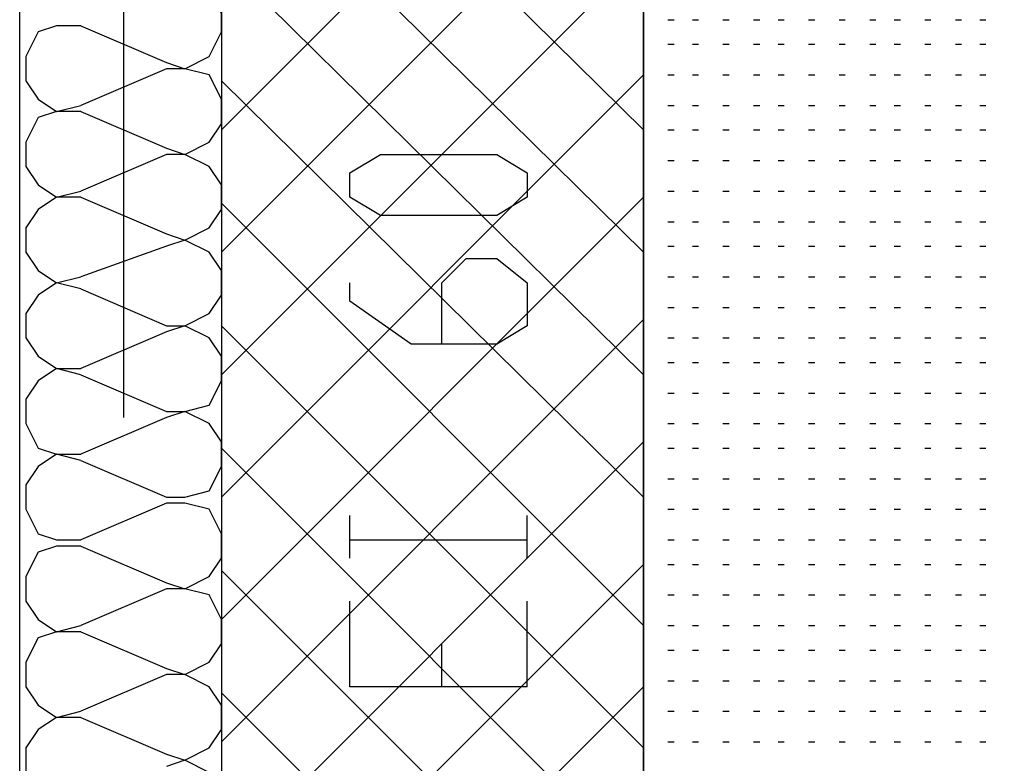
# Model space of a CAD drawing. Header units: millimetres. Extents: x 46 to 491, y -41 to 547.
# Tile 15 of 140: x 70 to 77, y 102 to 107. Entities that reach past the tile are written whole.
import ezdxf

# ---------------------------------------------------------------- set-up
doc = ezdxf.new("R2010")
doc.units = ezdxf.units.MM
doc.header["$LTSCALE"] = 10
doc.layers.add('xref', color=252, linetype='Continuous')

# ---------------------------------------------------------------- blocks, each defined once
blk = doc.blocks.new('stacja')
at = {"color": 9, "lineweight": 25}
for points in [[(20.616334, 60.198), (20.616334, 30.607), (23.114, 30.607)], [(17.314334, 56.515), (17.441334, 56.472666), (17.610667, 56.557333), (17.695334, 56.726666), (17.695334, 56.853666), (17.610667, 57.023), (17.441334, 57.065333), (17.314334, 57.065333)], [(16.721667, 56.769), (16.552334, 56.769), (16.425334, 56.726666), (16.340667, 56.557333), (16.340667, 56.388), (16.425334, 56.261), (16.552334, 56.176333), (16.721667, 56.218666)], [(17.314334, 55.922333), (17.441334, 55.88), (17.610667, 55.964666), (17.695334, 56.091666), (17.695334, 56.261), (17.610667, 56.430333), (17.441334, 56.472666), (17.314334, 56.472666)], [(16.721667, 56.176333), (16.552334, 56.176333), (16.425334, 56.134), (16.340667, 55.964666), (16.340667, 55.795333), (16.425334, 55.668333), (16.552334, 55.583666), (16.721667, 55.626)], [(17.314334, 55.329666), (17.441334, 55.287333), (17.610667, 55.372), (17.695334, 55.499), (17.695334, 55.668333), (17.610667, 55.795333), (17.441334, 55.88), (17.314334, 55.88)], [(16.721667, 55.583666), (16.552334, 55.583666), (16.425334, 55.499), (16.340667, 55.372), (16.340667, 55.202666), (16.425334, 55.075666), (16.552334, 54.991), (16.721667, 55.033333)], [(17.314334, 54.694666), (17.441334, 54.694666), (17.610667, 54.779333), (17.695334, 54.906333), (17.695334, 55.075666), (17.610667, 55.202666), (17.441334, 55.287333), (17.314334, 55.245)], [(19.219334, 54.567666), (19.219334, 54.991), (19.388667, 55.160333), (19.600334, 55.160333), (19.812, 54.991), (19.812, 54.694666), (19.600334, 54.567666), (19.007667, 54.567666), (18.584334, 54.864), (18.584334, 54.991)], [(16.721667, 54.948666), (16.552334, 54.991), (16.425334, 54.906333), (16.340667, 54.779333), (16.340667, 54.61), (16.425334, 54.483), (16.552334, 54.398333), (16.721667, 54.398333)], [(17.314334, 54.102), (17.441334, 54.102), (17.610667, 54.144333), (17.695334, 54.313666), (17.695334, 54.483), (17.610667, 54.61), (17.441334, 54.694666), (17.314334, 54.652333)], [(16.721667, 54.356), (16.552334, 54.398333), (16.425334, 54.313666), (16.340667, 54.186666), (16.340667, 54.017333), (16.425334, 53.848), (16.552334, 53.805666), (16.721667, 53.805666)], [(17.314334, 53.509333), (17.441334, 53.509333), (17.610667, 53.551666), (17.695334, 53.721), (17.695334, 53.890333), (17.610667, 54.017333), (17.441334, 54.102), (17.314334, 54.059666)], [(16.721667, 53.763333), (16.552334, 53.805666), (16.425334, 53.721), (16.340667, 53.594), (16.340667, 53.424666), (16.425334, 53.255333), (16.552334, 53.213), (16.721667, 53.213)], [(17.314334, 52.916666), (17.441334, 52.874333), (17.610667, 52.959), (17.695334, 53.086), (17.695334, 53.255333), (17.610667, 53.424666), (17.441334, 53.467), (17.314334, 53.467)], [(16.721667, 53.170666), (16.552334, 53.170666), (16.425334, 53.128333), (16.340667, 52.959), (16.340667, 52.789666), (16.425334, 52.662666), (16.552334, 52.578), (16.721667, 52.620333)], [(17.314334, 52.324), (17.441334, 52.281666), (17.610667, 52.366333), (17.695334, 52.493333), (17.695334, 52.662666), (17.610667, 52.832), (17.441334, 52.874333), (17.314334, 52.874333)], [(19.812, 52.197), (18.584334, 52.197), (18.584334, 52.789666)], [(16.721667, 52.578), (16.552334, 52.578), (16.425334, 52.535666), (16.340667, 52.366333), (16.340667, 52.197), (16.425334, 52.07), (16.552334, 51.985333), (16.721667, 52.027666)], [(17.314334, 51.731333), (17.441334, 51.689), (17.610667, 51.773666), (17.695334, 51.900666), (17.695334, 52.07), (17.610667, 52.197), (17.441334, 52.281666), (17.314334, 52.281666)], [(16.721667, 51.985333), (16.552334, 51.985333), (16.425334, 51.900666), (16.340667, 51.773666), (16.340667, 51.604333), (16.425334, 51.477333), (16.552334, 51.392666), (16.721667, 51.435)], [(17.314334, 51.096333), (17.441334, 51.096333), (17.610667, 51.181), (17.695334, 51.308), (17.695334, 51.477333), (17.610667, 51.604333), (17.441334, 51.689), (17.314334, 51.646666)]]:
    blk.add_lwpolyline(points, dxfattribs=at)
blk.add_lwpolyline([(19.812, 55.583666), (19.600334, 55.456666), (18.796, 55.456666), (18.584334, 55.583666), (18.584334, 55.753), (18.796, 55.88), (19.600334, 55.88), (19.812, 55.753)], close=True, dxfattribs=at)
for points in [[(17.695334, 73.109666), (17.695334, 73.109666), (17.695334, 30.607), (17.695334, 30.607)], [(16.298334, 36.703), (16.298334, 36.703), (16.298334, 70.485), (16.298334, 70.485)], [(17.018, 61.129333), (17.018, 61.129333), (17.018, 54.059666), (17.018, 54.059666)], [(20.616334, 30.607), (20.616334, 30.607), (20.616334, 60.198), (20.616334, 60.198)], [(17.695334, 56.049333), (17.695334, 56.049333), (20.616334, 58.970333), (20.616334, 58.970333)], [(20.616334, 56.049333), (20.616334, 56.049333), (17.695334, 58.928), (17.695334, 58.928)], [(17.695334, 55.202666), (17.695334, 55.202666), (20.616334, 58.123666), (20.616334, 58.123666)], [(20.616334, 55.202666), (20.616334, 55.202666), (17.695334, 58.081333), (17.695334, 58.081333)], [(17.695334, 54.356), (17.695334, 54.356), (20.616334, 57.277), (20.616334, 57.277)], [(20.616334, 54.356), (20.616334, 54.356), (17.695334, 57.234666), (17.695334, 57.234666)], [(20.785667, 56.811333), (20.785667, 56.811333), (20.828, 56.811333), (20.828, 56.811333)], [(20.955, 56.811333), (20.955, 56.811333), (20.997334, 56.811333), (20.997334, 56.811333)], [(21.166667, 56.811333), (21.166667, 56.811333), (21.209, 56.811333), (21.209, 56.811333)], [(21.378334, 56.811333), (21.378334, 56.811333), (21.420667, 56.811333), (21.420667, 56.811333)], [(21.547667, 56.811333), (21.547667, 56.811333), (21.59, 56.811333), (21.59, 56.811333)], [(21.759334, 56.811333), (21.759334, 56.811333), (21.801667, 56.811333), (21.801667, 56.811333)], [(21.971, 56.811333), (21.971, 56.811333), (22.013334, 56.811333), (22.013334, 56.811333)], [(22.182667, 56.811333), (22.182667, 56.811333), (22.225, 56.811333), (22.225, 56.811333)], [(22.352, 56.811333), (22.352, 56.811333), (22.394334, 56.811333), (22.394334, 56.811333)], [(22.563667, 56.811333), (22.563667, 56.811333), (22.606, 56.811333), (22.606, 56.811333)], [(22.775334, 56.811333), (22.775334, 56.811333), (22.817667, 56.811333), (22.817667, 56.811333)], [(22.944667, 56.811333), (22.944667, 56.811333), (22.987, 56.811333), (22.987, 56.811333)], [(16.721667, 56.769), (16.721667, 56.769), (17.314334, 56.515), (17.314334, 56.515)], [(20.785667, 56.642), (20.785667, 56.642), (20.828, 56.642), (20.828, 56.642)], [(20.955, 56.642), (20.955, 56.642), (20.997334, 56.642), (20.997334, 56.642)], [(21.166667, 56.642), (21.166667, 56.642), (21.209, 56.642), (21.209, 56.642)], [(21.378334, 56.642), (21.378334, 56.642), (21.420667, 56.642), (21.420667, 56.642)], [(21.547667, 56.642), (21.547667, 56.642), (21.59, 56.642), (21.59, 56.642)], [(21.759334, 56.642), (21.759334, 56.642), (21.801667, 56.642), (21.801667, 56.642)], [(21.971, 56.642), (21.971, 56.642), (22.013334, 56.642), (22.013334, 56.642)], [(22.182667, 56.642), (22.182667, 56.642), (22.225, 56.642), (22.225, 56.642)], [(22.352, 56.642), (22.352, 56.642), (22.394334, 56.642), (22.394334, 56.642)], [(22.563667, 56.642), (22.563667, 56.642), (22.606, 56.642), (22.606, 56.642)], [(22.775334, 56.642), (22.775334, 56.642), (22.817667, 56.642), (22.817667, 56.642)], [(22.944667, 56.642), (22.944667, 56.642), (22.987, 56.642), (22.987, 56.642)], [(17.314334, 56.472666), (17.314334, 56.472666), (16.721667, 56.218666), (16.721667, 56.218666)], [(17.695334, 53.509333), (17.695334, 53.509333), (20.616334, 56.430333), (20.616334, 56.430333)], [(20.616334, 53.509333), (20.616334, 53.509333), (17.695334, 56.388), (17.695334, 56.388)], [(20.785667, 56.430333), (20.785667, 56.430333), (20.828, 56.430333), (20.828, 56.430333)], [(20.955, 56.430333), (20.955, 56.430333), (20.997334, 56.430333), (20.997334, 56.430333)], [(21.166667, 56.430333), (21.166667, 56.430333), (21.209, 56.430333), (21.209, 56.430333)], [(21.378334, 56.430333), (21.378334, 56.430333), (21.420667, 56.430333), (21.420667, 56.430333)], [(21.547667, 56.430333), (21.547667, 56.430333), (21.59, 56.430333), (21.59, 56.430333)], [(21.759334, 56.430333), (21.759334, 56.430333), (21.801667, 56.430333), (21.801667, 56.430333)], [(21.971, 56.430333), (21.971, 56.430333), (22.013334, 56.430333), (22.013334, 56.430333)], [(22.182667, 56.430333), (22.182667, 56.430333), (22.225, 56.430333), (22.225, 56.430333)], [(22.352, 56.430333), (22.352, 56.430333), (22.394334, 56.430333), (22.394334, 56.430333)], [(22.563667, 56.430333), (22.563667, 56.430333), (22.606, 56.430333), (22.606, 56.430333)], [(22.775334, 56.430333), (22.775334, 56.430333), (22.817667, 56.430333), (22.817667, 56.430333)], [(22.944667, 56.430333), (22.944667, 56.430333), (22.987, 56.430333), (22.987, 56.430333)], [(16.721667, 56.176333), (16.721667, 56.176333), (17.314334, 55.922333), (17.314334, 55.922333)], [(20.785667, 56.218666), (20.785667, 56.218666), (20.828, 56.218666), (20.828, 56.218666)], [(20.955, 56.218666), (20.955, 56.218666), (20.997334, 56.218666), (20.997334, 56.218666)], [(21.166667, 56.218666), (21.166667, 56.218666), (21.209, 56.218666), (21.209, 56.218666)], [(21.378334, 56.218666), (21.378334, 56.218666), (21.420667, 56.218666), (21.420667, 56.218666)], [(21.547667, 56.218666), (21.547667, 56.218666), (21.59, 56.218666), (21.59, 56.218666)], [(21.759334, 56.218666), (21.759334, 56.218666), (21.801667, 56.218666), (21.801667, 56.218666)], [(21.971, 56.218666), (21.971, 56.218666), (22.013334, 56.218666), (22.013334, 56.218666)], [(22.182667, 56.218666), (22.182667, 56.218666), (22.225, 56.218666), (22.225, 56.218666)], [(22.352, 56.218666), (22.352, 56.218666), (22.394334, 56.218666), (22.394334, 56.218666)], [(22.563667, 56.218666), (22.563667, 56.218666), (22.606, 56.218666), (22.606, 56.218666)], [(22.775334, 56.218666), (22.775334, 56.218666), (22.817667, 56.218666), (22.817667, 56.218666)], [(22.944667, 56.218666), (22.944667, 56.218666), (22.987, 56.218666), (22.987, 56.218666)], [(20.785667, 56.049333), (20.785667, 56.049333), (20.828, 56.049333), (20.828, 56.049333)], [(20.955, 56.049333), (20.955, 56.049333), (20.997334, 56.049333), (20.997334, 56.049333)], [(21.166667, 56.049333), (21.166667, 56.049333), (21.209, 56.049333), (21.209, 56.049333)], [(21.378334, 56.049333), (21.378334, 56.049333), (21.420667, 56.049333), (21.420667, 56.049333)], [(21.547667, 56.049333), (21.547667, 56.049333), (21.59, 56.049333), (21.59, 56.049333)], [(21.759334, 56.049333), (21.759334, 56.049333), (21.801667, 56.049333), (21.801667, 56.049333)], [(21.971, 56.049333), (21.971, 56.049333), (22.013334, 56.049333), (22.013334, 56.049333)], [(22.182667, 56.049333), (22.182667, 56.049333), (22.225, 56.049333), (22.225, 56.049333)], [(22.352, 56.049333), (22.352, 56.049333), (22.394334, 56.049333), (22.394334, 56.049333)], [(22.563667, 56.049333), (22.563667, 56.049333), (22.606, 56.049333), (22.606, 56.049333)], [(22.775334, 56.049333), (22.775334, 56.049333), (22.817667, 56.049333), (22.817667, 56.049333)], [(22.944667, 56.049333), (22.944667, 56.049333), (22.987, 56.049333), (22.987, 56.049333)], [(17.314334, 55.88), (17.314334, 55.88), (16.721667, 55.626), (16.721667, 55.626)], [(20.785667, 55.837666), (20.785667, 55.837666), (20.828, 55.837666), (20.828, 55.837666)], [(20.955, 55.837666), (20.955, 55.837666), (20.997334, 55.837666), (20.997334, 55.837666)], [(21.166667, 55.837666), (21.166667, 55.837666), (21.209, 55.837666), (21.209, 55.837666)], [(21.378334, 55.837666), (21.378334, 55.837666), (21.420667, 55.837666), (21.420667, 55.837666)], [(21.547667, 55.837666), (21.547667, 55.837666), (21.59, 55.837666), (21.59, 55.837666)], [(21.759334, 55.837666), (21.759334, 55.837666), (21.801667, 55.837666), (21.801667, 55.837666)], [(21.971, 55.837666), (21.971, 55.837666), (22.013334, 55.837666), (22.013334, 55.837666)], [(22.182667, 55.837666), (22.182667, 55.837666), (22.225, 55.837666), (22.225, 55.837666)], [(22.352, 55.837666), (22.352, 55.837666), (22.394334, 55.837666), (22.394334, 55.837666)], [(22.563667, 55.837666), (22.563667, 55.837666), (22.606, 55.837666), (22.606, 55.837666)], [(22.775334, 55.837666), (22.775334, 55.837666), (22.817667, 55.837666), (22.817667, 55.837666)], [(22.944667, 55.837666), (22.944667, 55.837666), (22.987, 55.837666), (22.987, 55.837666)], [(20.785667, 55.626), (20.785667, 55.626), (20.828, 55.626), (20.828, 55.626)], [(20.955, 55.626), (20.955, 55.626), (20.997334, 55.626), (20.997334, 55.626)], [(21.166667, 55.626), (21.166667, 55.626), (21.209, 55.626), (21.209, 55.626)], [(21.378334, 55.626), (21.378334, 55.626), (21.420667, 55.626), (21.420667, 55.626)], [(21.547667, 55.626), (21.547667, 55.626), (21.59, 55.626), (21.59, 55.626)], [(21.759334, 55.626), (21.759334, 55.626), (21.801667, 55.626), (21.801667, 55.626)], [(21.971, 55.626), (21.971, 55.626), (22.013334, 55.626), (22.013334, 55.626)], [(22.182667, 55.626), (22.182667, 55.626), (22.225, 55.626), (22.225, 55.626)], [(22.352, 55.626), (22.352, 55.626), (22.394334, 55.626), (22.394334, 55.626)], [(22.563667, 55.626), (22.563667, 55.626), (22.606, 55.626), (22.606, 55.626)], [(22.775334, 55.626), (22.775334, 55.626), (22.817667, 55.626), (22.817667, 55.626)], [(22.944667, 55.626), (22.944667, 55.626), (22.987, 55.626), (22.987, 55.626)], [(16.721667, 55.583666), (16.721667, 55.583666), (17.314334, 55.329666), (17.314334, 55.329666)], [(17.695334, 52.662666), (17.695334, 52.662666), (20.616334, 55.583666), (20.616334, 55.583666)], [(20.616334, 52.620333), (20.616334, 52.620333), (17.695334, 55.541333), (17.695334, 55.541333)], [(20.785667, 55.414333), (20.785667, 55.414333), (20.828, 55.414333), (20.828, 55.414333)], [(20.955, 55.414333), (20.955, 55.414333), (20.997334, 55.414333), (20.997334, 55.414333)], [(21.166667, 55.414333), (21.166667, 55.414333), (21.209, 55.414333), (21.209, 55.414333)], [(21.378334, 55.414333), (21.378334, 55.414333), (21.420667, 55.414333), (21.420667, 55.414333)], [(21.547667, 55.414333), (21.547667, 55.414333), (21.59, 55.414333), (21.59, 55.414333)], [(21.759334, 55.414333), (21.759334, 55.414333), (21.801667, 55.414333), (21.801667, 55.414333)], [(21.971, 55.414333), (21.971, 55.414333), (22.013334, 55.414333), (22.013334, 55.414333)], [(22.182667, 55.414333), (22.182667, 55.414333), (22.225, 55.414333), (22.225, 55.414333)], [(22.352, 55.414333), (22.352, 55.414333), (22.394334, 55.414333), (22.394334, 55.414333)], [(22.563667, 55.414333), (22.563667, 55.414333), (22.606, 55.414333), (22.606, 55.414333)], [(22.775334, 55.414333), (22.775334, 55.414333), (22.817667, 55.414333), (22.817667, 55.414333)], [(22.944667, 55.414333), (22.944667, 55.414333), (22.987, 55.414333), (22.987, 55.414333)], [(17.314334, 55.245), (17.314334, 55.245), (16.721667, 55.033333), (16.721667, 55.033333)], [(20.785667, 55.245), (20.785667, 55.245), (20.828, 55.245), (20.828, 55.245)], [(20.955, 55.245), (20.955, 55.245), (20.997334, 55.245), (20.997334, 55.245)], [(21.166667, 55.245), (21.166667, 55.245), (21.209, 55.245), (21.209, 55.245)], [(21.378334, 55.245), (21.378334, 55.245), (21.420667, 55.245), (21.420667, 55.245)], [(21.547667, 55.245), (21.547667, 55.245), (21.59, 55.245), (21.59, 55.245)], [(21.759334, 55.245), (21.759334, 55.245), (21.801667, 55.245), (21.801667, 55.245)], [(21.971, 55.245), (21.971, 55.245), (22.013334, 55.245), (22.013334, 55.245)], [(22.182667, 55.245), (22.182667, 55.245), (22.225, 55.245), (22.225, 55.245)], [(22.352, 55.245), (22.352, 55.245), (22.394334, 55.245), (22.394334, 55.245)], [(22.563667, 55.245), (22.563667, 55.245), (22.606, 55.245), (22.606, 55.245)], [(22.775334, 55.245), (22.775334, 55.245), (22.817667, 55.245), (22.817667, 55.245)], [(22.944667, 55.245), (22.944667, 55.245), (22.987, 55.245), (22.987, 55.245)], [(20.785667, 55.033333), (20.785667, 55.033333), (20.828, 55.033333), (20.828, 55.033333)], [(20.955, 55.033333), (20.955, 55.033333), (20.997334, 55.033333), (20.997334, 55.033333)], [(21.166667, 55.033333), (21.166667, 55.033333), (21.209, 55.033333), (21.209, 55.033333)], [(21.378334, 55.033333), (21.378334, 55.033333), (21.420667, 55.033333), (21.420667, 55.033333)], [(21.547667, 55.033333), (21.547667, 55.033333), (21.59, 55.033333), (21.59, 55.033333)], [(21.759334, 55.033333), (21.759334, 55.033333), (21.801667, 55.033333), (21.801667, 55.033333)], [(21.971, 55.033333), (21.971, 55.033333), (22.013334, 55.033333), (22.013334, 55.033333)], [(22.182667, 55.033333), (22.182667, 55.033333), (22.225, 55.033333), (22.225, 55.033333)], [(22.352, 55.033333), (22.352, 55.033333), (22.394334, 55.033333), (22.394334, 55.033333)], [(22.563667, 55.033333), (22.563667, 55.033333), (22.606, 55.033333), (22.606, 55.033333)], [(22.775334, 55.033333), (22.775334, 55.033333), (22.817667, 55.033333), (22.817667, 55.033333)], [(22.944667, 55.033333), (22.944667, 55.033333), (22.987, 55.033333), (22.987, 55.033333)], [(16.721667, 54.948666), (16.721667, 54.948666), (17.314334, 54.694666), (17.314334, 54.694666)], [(20.785667, 54.821666), (20.785667, 54.821666), (20.828, 54.821666), (20.828, 54.821666)], [(20.955, 54.821666), (20.955, 54.821666), (20.997334, 54.821666), (20.997334, 54.821666)], [(21.166667, 54.821666), (21.166667, 54.821666), (21.209, 54.821666), (21.209, 54.821666)], [(21.378334, 54.821666), (21.378334, 54.821666), (21.420667, 54.821666), (21.420667, 54.821666)], [(21.547667, 54.821666), (21.547667, 54.821666), (21.59, 54.821666), (21.59, 54.821666)], [(21.759334, 54.821666), (21.759334, 54.821666), (21.801667, 54.821666), (21.801667, 54.821666)], [(21.971, 54.821666), (21.971, 54.821666), (22.013334, 54.821666), (22.013334, 54.821666)], [(22.182667, 54.821666), (22.182667, 54.821666), (22.225, 54.821666), (22.225, 54.821666)], [(22.352, 54.821666), (22.352, 54.821666), (22.394334, 54.821666), (22.394334, 54.821666)], [(22.563667, 54.821666), (22.563667, 54.821666), (22.606, 54.821666), (22.606, 54.821666)], [(22.775334, 54.821666), (22.775334, 54.821666), (22.817667, 54.821666), (22.817667, 54.821666)], [(22.944667, 54.821666), (22.944667, 54.821666), (22.987, 54.821666), (22.987, 54.821666)], [(17.695334, 51.816), (17.695334, 51.816), (20.616334, 54.737), (20.616334, 54.737)], [(20.616334, 51.773666), (20.616334, 51.773666), (17.695334, 54.694666), (17.695334, 54.694666)], [(17.314334, 54.652333), (17.314334, 54.652333), (16.721667, 54.398333), (16.721667, 54.398333)], [(20.785667, 54.61), (20.785667, 54.61), (20.828, 54.61), (20.828, 54.61)], [(20.955, 54.61), (20.955, 54.61), (20.997334, 54.61), (20.997334, 54.61)], [(21.166667, 54.61), (21.166667, 54.61), (21.209, 54.61), (21.209, 54.61)], [(21.378334, 54.61), (21.378334, 54.61), (21.420667, 54.61), (21.420667, 54.61)], [(21.547667, 54.61), (21.547667, 54.61), (21.59, 54.61), (21.59, 54.61)], [(21.759334, 54.61), (21.759334, 54.61), (21.801667, 54.61), (21.801667, 54.61)], [(21.971, 54.61), (21.971, 54.61), (22.013334, 54.61), (22.013334, 54.61)], [(22.182667, 54.61), (22.182667, 54.61), (22.225, 54.61), (22.225, 54.61)], [(22.352, 54.61), (22.352, 54.61), (22.394334, 54.61), (22.394334, 54.61)], [(22.563667, 54.61), (22.563667, 54.61), (22.606, 54.61), (22.606, 54.61)], [(22.775334, 54.61), (22.775334, 54.61), (22.817667, 54.61), (22.817667, 54.61)], [(22.944667, 54.61), (22.944667, 54.61), (22.987, 54.61), (22.987, 54.61)], [(20.785667, 54.440666), (20.785667, 54.440666), (20.828, 54.440666), (20.828, 54.440666)], [(20.955, 54.440666), (20.955, 54.440666), (20.997334, 54.440666), (20.997334, 54.440666)], [(21.166667, 54.440666), (21.166667, 54.440666), (21.209, 54.440666), (21.209, 54.440666)], [(21.378334, 54.440666), (21.378334, 54.440666), (21.420667, 54.440666), (21.420667, 54.440666)], [(21.547667, 54.440666), (21.547667, 54.440666), (21.59, 54.440666), (21.59, 54.440666)], [(21.759334, 54.440666), (21.759334, 54.440666), (21.801667, 54.440666), (21.801667, 54.440666)], [(21.971, 54.440666), (21.971, 54.440666), (22.013334, 54.440666), (22.013334, 54.440666)], [(22.182667, 54.440666), (22.182667, 54.440666), (22.225, 54.440666), (22.225, 54.440666)], [(22.352, 54.440666), (22.352, 54.440666), (22.394334, 54.440666), (22.394334, 54.440666)], [(22.563667, 54.440666), (22.563667, 54.440666), (22.606, 54.440666), (22.606, 54.440666)], [(22.775334, 54.440666), (22.775334, 54.440666), (22.817667, 54.440666), (22.817667, 54.440666)], [(22.944667, 54.440666), (22.944667, 54.440666), (22.987, 54.440666), (22.987, 54.440666)], [(16.721667, 54.356), (16.721667, 54.356), (17.314334, 54.102), (17.314334, 54.102)], [(20.785667, 54.229), (20.785667, 54.229), (20.828, 54.229), (20.828, 54.229)], [(20.955, 54.229), (20.955, 54.229), (20.997334, 54.229), (20.997334, 54.229)], [(21.166667, 54.229), (21.166667, 54.229), (21.209, 54.229), (21.209, 54.229)], [(21.378334, 54.229), (21.378334, 54.229), (21.420667, 54.229), (21.420667, 54.229)], [(21.547667, 54.229), (21.547667, 54.229), (21.59, 54.229), (21.59, 54.229)], [(21.759334, 54.229), (21.759334, 54.229), (21.801667, 54.229), (21.801667, 54.229)], [(21.971, 54.229), (21.971, 54.229), (22.013334, 54.229), (22.013334, 54.229)], [(22.182667, 54.229), (22.182667, 54.229), (22.225, 54.229), (22.225, 54.229)], [(22.352, 54.229), (22.352, 54.229), (22.394334, 54.229), (22.394334, 54.229)], [(22.563667, 54.229), (22.563667, 54.229), (22.606, 54.229), (22.606, 54.229)], [(22.775334, 54.229), (22.775334, 54.229), (22.817667, 54.229), (22.817667, 54.229)], [(22.944667, 54.229), (22.944667, 54.229), (22.987, 54.229), (22.987, 54.229)], [(17.314334, 54.059666), (17.314334, 54.059666), (16.721667, 53.805666), (16.721667, 53.805666)], [(20.785667, 54.017333), (20.785667, 54.017333), (20.828, 54.017333), (20.828, 54.017333)], [(20.955, 54.017333), (20.955, 54.017333), (20.997334, 54.017333), (20.997334, 54.017333)], [(21.166667, 54.017333), (21.166667, 54.017333), (21.209, 54.017333), (21.209, 54.017333)], [(21.378334, 54.017333), (21.378334, 54.017333), (21.420667, 54.017333), (21.420667, 54.017333)], [(21.547667, 54.017333), (21.547667, 54.017333), (21.59, 54.017333), (21.59, 54.017333)], [(21.759334, 54.017333), (21.759334, 54.017333), (21.801667, 54.017333), (21.801667, 54.017333)], [(21.971, 54.017333), (21.971, 54.017333), (22.013334, 54.017333), (22.013334, 54.017333)], [(22.182667, 54.017333), (22.182667, 54.017333), (22.225, 54.017333), (22.225, 54.017333)], [(22.352, 54.017333), (22.352, 54.017333), (22.394334, 54.017333), (22.394334, 54.017333)], [(22.563667, 54.017333), (22.563667, 54.017333), (22.606, 54.017333), (22.606, 54.017333)], [(22.775334, 54.017333), (22.775334, 54.017333), (22.817667, 54.017333), (22.817667, 54.017333)], [(22.944667, 54.017333), (22.944667, 54.017333), (22.987, 54.017333), (22.987, 54.017333)], [(17.695334, 50.969333), (17.695334, 50.969333), (20.616334, 53.890333), (20.616334, 53.890333)], [(20.616334, 50.927), (20.616334, 50.927), (17.695334, 53.848), (17.695334, 53.848)], [(20.785667, 53.848), (20.785667, 53.848), (20.828, 53.848), (20.828, 53.848)], [(20.955, 53.848), (20.955, 53.848), (20.997334, 53.848), (20.997334, 53.848)], [(21.166667, 53.848), (21.166667, 53.848), (21.209, 53.848), (21.209, 53.848)], [(21.378334, 53.848), (21.378334, 53.848), (21.420667, 53.848), (21.420667, 53.848)], [(21.547667, 53.848), (21.547667, 53.848), (21.59, 53.848), (21.59, 53.848)], [(21.759334, 53.848), (21.759334, 53.848), (21.801667, 53.848), (21.801667, 53.848)], [(21.971, 53.848), (21.971, 53.848), (22.013334, 53.848), (22.013334, 53.848)], [(22.182667, 53.848), (22.182667, 53.848), (22.225, 53.848), (22.225, 53.848)], [(22.352, 53.848), (22.352, 53.848), (22.394334, 53.848), (22.394334, 53.848)], [(22.563667, 53.848), (22.563667, 53.848), (22.606, 53.848), (22.606, 53.848)], [(22.775334, 53.848), (22.775334, 53.848), (22.817667, 53.848), (22.817667, 53.848)], [(22.944667, 53.848), (22.944667, 53.848), (22.987, 53.848), (22.987, 53.848)], [(16.721667, 53.763333), (16.721667, 53.763333), (17.314334, 53.509333), (17.314334, 53.509333)], [(20.785667, 53.636333), (20.785667, 53.636333), (20.828, 53.636333), (20.828, 53.636333)], [(20.955, 53.636333), (20.955, 53.636333), (20.997334, 53.636333), (20.997334, 53.636333)], [(21.166667, 53.636333), (21.166667, 53.636333), (21.209, 53.636333), (21.209, 53.636333)], [(21.378334, 53.636333), (21.378334, 53.636333), (21.420667, 53.636333), (21.420667, 53.636333)], [(21.547667, 53.636333), (21.547667, 53.636333), (21.59, 53.636333), (21.59, 53.636333)], [(21.759334, 53.636333), (21.759334, 53.636333), (21.801667, 53.636333), (21.801667, 53.636333)], [(21.971, 53.636333), (21.971, 53.636333), (22.013334, 53.636333), (22.013334, 53.636333)], [(22.182667, 53.636333), (22.182667, 53.636333), (22.225, 53.636333), (22.225, 53.636333)], [(22.352, 53.636333), (22.352, 53.636333), (22.394334, 53.636333), (22.394334, 53.636333)], [(22.563667, 53.636333), (22.563667, 53.636333), (22.606, 53.636333), (22.606, 53.636333)], [(22.775334, 53.636333), (22.775334, 53.636333), (22.817667, 53.636333), (22.817667, 53.636333)], [(22.944667, 53.636333), (22.944667, 53.636333), (22.987, 53.636333), (22.987, 53.636333)], [(17.314334, 53.467), (17.314334, 53.467), (16.721667, 53.213), (16.721667, 53.213)], [(18.584334, 53.086), (18.584334, 53.086), (18.584334, 53.382333), (18.584334, 53.382333)], [(19.812, 53.086), (19.812, 53.086), (19.812, 53.382333), (19.812, 53.382333)], [(20.785667, 53.424666), (20.785667, 53.424666), (20.828, 53.424666), (20.828, 53.424666)], [(20.955, 53.424666), (20.955, 53.424666), (20.997334, 53.424666), (20.997334, 53.424666)], [(21.166667, 53.424666), (21.166667, 53.424666), (21.209, 53.424666), (21.209, 53.424666)], [(21.378334, 53.424666), (21.378334, 53.424666), (21.420667, 53.424666), (21.420667, 53.424666)], [(21.547667, 53.424666), (21.547667, 53.424666), (21.59, 53.424666), (21.59, 53.424666)], [(21.759334, 53.424666), (21.759334, 53.424666), (21.801667, 53.424666), (21.801667, 53.424666)], [(21.971, 53.424666), (21.971, 53.424666), (22.013334, 53.424666), (22.013334, 53.424666)], [(22.182667, 53.424666), (22.182667, 53.424666), (22.225, 53.424666), (22.225, 53.424666)], [(22.352, 53.424666), (22.352, 53.424666), (22.394334, 53.424666), (22.394334, 53.424666)], [(22.563667, 53.424666), (22.563667, 53.424666), (22.606, 53.424666), (22.606, 53.424666)], [(22.775334, 53.424666), (22.775334, 53.424666), (22.817667, 53.424666), (22.817667, 53.424666)], [(22.944667, 53.424666), (22.944667, 53.424666), (22.987, 53.424666), (22.987, 53.424666)], [(16.721667, 53.170666), (16.721667, 53.170666), (17.314334, 52.916666), (17.314334, 52.916666)], [(18.584334, 53.213), (18.584334, 53.213), (19.812, 53.213), (19.812, 53.213)], [(20.785667, 53.213), (20.785667, 53.213), (20.828, 53.213), (20.828, 53.213)], [(20.955, 53.213), (20.955, 53.213), (20.997334, 53.213), (20.997334, 53.213)], [(21.166667, 53.213), (21.166667, 53.213), (21.209, 53.213), (21.209, 53.213)], [(21.378334, 53.213), (21.378334, 53.213), (21.420667, 53.213), (21.420667, 53.213)], [(21.547667, 53.213), (21.547667, 53.213), (21.59, 53.213), (21.59, 53.213)], [(21.759334, 53.213), (21.759334, 53.213), (21.801667, 53.213), (21.801667, 53.213)], [(21.971, 53.213), (21.971, 53.213), (22.013334, 53.213), (22.013334, 53.213)], [(22.182667, 53.213), (22.182667, 53.213), (22.225, 53.213), (22.225, 53.213)], [(22.352, 53.213), (22.352, 53.213), (22.394334, 53.213), (22.394334, 53.213)], [(22.563667, 53.213), (22.563667, 53.213), (22.606, 53.213), (22.606, 53.213)], [(22.775334, 53.213), (22.775334, 53.213), (22.817667, 53.213), (22.817667, 53.213)], [(22.944667, 53.213), (22.944667, 53.213), (22.987, 53.213), (22.987, 53.213)], [(17.695334, 50.122666), (17.695334, 50.122666), (20.616334, 53.043666), (20.616334, 53.043666)], [(20.785667, 53.043666), (20.785667, 53.043666), (20.828, 53.043666), (20.828, 53.043666)], [(20.955, 53.043666), (20.955, 53.043666), (20.997334, 53.043666), (20.997334, 53.043666)], [(21.166667, 53.043666), (21.166667, 53.043666), (21.209, 53.043666), (21.209, 53.043666)], [(21.378334, 53.043666), (21.378334, 53.043666), (21.420667, 53.043666), (21.420667, 53.043666)], [(21.547667, 53.043666), (21.547667, 53.043666), (21.59, 53.043666), (21.59, 53.043666)], [(21.759334, 53.043666), (21.759334, 53.043666), (21.801667, 53.043666), (21.801667, 53.043666)], [(21.971, 53.043666), (21.971, 53.043666), (22.013334, 53.043666), (22.013334, 53.043666)], [(22.182667, 53.043666), (22.182667, 53.043666), (22.225, 53.043666), (22.225, 53.043666)], [(22.352, 53.043666), (22.352, 53.043666), (22.394334, 53.043666), (22.394334, 53.043666)], [(22.563667, 53.043666), (22.563667, 53.043666), (22.606, 53.043666), (22.606, 53.043666)], [(22.775334, 53.043666), (22.775334, 53.043666), (22.817667, 53.043666), (22.817667, 53.043666)], [(22.944667, 53.043666), (22.944667, 53.043666), (22.987, 53.043666), (22.987, 53.043666)], [(20.616334, 50.080333), (20.616334, 50.080333), (17.695334, 53.001333), (17.695334, 53.001333)], [(17.314334, 52.874333), (17.314334, 52.874333), (16.721667, 52.620333), (16.721667, 52.620333)], [(20.785667, 52.832), (20.785667, 52.832), (20.828, 52.832), (20.828, 52.832)], [(20.955, 52.832), (20.955, 52.832), (20.997334, 52.832), (20.997334, 52.832)], [(21.166667, 52.832), (21.166667, 52.832), (21.209, 52.832), (21.209, 52.832)], [(21.378334, 52.832), (21.378334, 52.832), (21.420667, 52.832), (21.420667, 52.832)], [(21.547667, 52.832), (21.547667, 52.832), (21.59, 52.832), (21.59, 52.832)], [(21.759334, 52.832), (21.759334, 52.832), (21.801667, 52.832), (21.801667, 52.832)], [(21.971, 52.832), (21.971, 52.832), (22.013334, 52.832), (22.013334, 52.832)], [(22.182667, 52.832), (22.182667, 52.832), (22.225, 52.832), (22.225, 52.832)], [(22.352, 52.832), (22.352, 52.832), (22.394334, 52.832), (22.394334, 52.832)], [(22.563667, 52.832), (22.563667, 52.832), (22.606, 52.832), (22.606, 52.832)], [(22.775334, 52.832), (22.775334, 52.832), (22.817667, 52.832), (22.817667, 52.832)], [(22.944667, 52.832), (22.944667, 52.832), (22.987, 52.832), (22.987, 52.832)], [(19.812, 52.197), (19.812, 52.197), (19.812, 52.789666), (19.812, 52.789666)], [(20.785667, 52.620333), (20.785667, 52.620333), (20.828, 52.620333), (20.828, 52.620333)], [(20.955, 52.620333), (20.955, 52.620333), (20.997334, 52.620333), (20.997334, 52.620333)], [(21.166667, 52.620333), (21.166667, 52.620333), (21.209, 52.620333), (21.209, 52.620333)], [(21.378334, 52.620333), (21.378334, 52.620333), (21.420667, 52.620333), (21.420667, 52.620333)], [(21.547667, 52.620333), (21.547667, 52.620333), (21.59, 52.620333), (21.59, 52.620333)], [(21.759334, 52.620333), (21.759334, 52.620333), (21.801667, 52.620333), (21.801667, 52.620333)], [(21.971, 52.620333), (21.971, 52.620333), (22.013334, 52.620333), (22.013334, 52.620333)], [(22.182667, 52.620333), (22.182667, 52.620333), (22.225, 52.620333), (22.225, 52.620333)], [(22.352, 52.620333), (22.352, 52.620333), (22.394334, 52.620333), (22.394334, 52.620333)], [(22.563667, 52.620333), (22.563667, 52.620333), (22.606, 52.620333), (22.606, 52.620333)], [(22.775334, 52.620333), (22.775334, 52.620333), (22.817667, 52.620333), (22.817667, 52.620333)], [(22.944667, 52.620333), (22.944667, 52.620333), (22.987, 52.620333), (22.987, 52.620333)], [(16.721667, 52.578), (16.721667, 52.578), (17.314334, 52.324), (17.314334, 52.324)], [(19.219334, 52.197), (19.219334, 52.197), (19.219334, 52.493333), (19.219334, 52.493333)], [(20.785667, 52.451), (20.785667, 52.451), (20.828, 52.451), (20.828, 52.451)], [(20.955, 52.451), (20.955, 52.451), (20.997334, 52.451), (20.997334, 52.451)], [(21.166667, 52.451), (21.166667, 52.451), (21.209, 52.451), (21.209, 52.451)], [(21.378334, 52.451), (21.378334, 52.451), (21.420667, 52.451), (21.420667, 52.451)], [(21.547667, 52.451), (21.547667, 52.451), (21.59, 52.451), (21.59, 52.451)], [(21.759334, 52.451), (21.759334, 52.451), (21.801667, 52.451), (21.801667, 52.451)], [(21.971, 52.451), (21.971, 52.451), (22.013334, 52.451), (22.013334, 52.451)], [(22.182667, 52.451), (22.182667, 52.451), (22.225, 52.451), (22.225, 52.451)], [(22.352, 52.451), (22.352, 52.451), (22.394334, 52.451), (22.394334, 52.451)], [(22.563667, 52.451), (22.563667, 52.451), (22.606, 52.451), (22.606, 52.451)], [(22.775334, 52.451), (22.775334, 52.451), (22.817667, 52.451), (22.817667, 52.451)], [(22.944667, 52.451), (22.944667, 52.451), (22.987, 52.451), (22.987, 52.451)], [(17.314334, 52.281666), (17.314334, 52.281666), (16.721667, 52.027666), (16.721667, 52.027666)], [(20.785667, 52.239333), (20.785667, 52.239333), (20.828, 52.239333), (20.828, 52.239333)], [(20.955, 52.239333), (20.955, 52.239333), (20.997334, 52.239333), (20.997334, 52.239333)], [(21.166667, 52.239333), (21.166667, 52.239333), (21.209, 52.239333), (21.209, 52.239333)], [(21.378334, 52.239333), (21.378334, 52.239333), (21.420667, 52.239333), (21.420667, 52.239333)], [(21.547667, 52.239333), (21.547667, 52.239333), (21.59, 52.239333), (21.59, 52.239333)], [(21.759334, 52.239333), (21.759334, 52.239333), (21.801667, 52.239333), (21.801667, 52.239333)], [(21.971, 52.239333), (21.971, 52.239333), (22.013334, 52.239333), (22.013334, 52.239333)], [(22.182667, 52.239333), (22.182667, 52.239333), (22.225, 52.239333), (22.225, 52.239333)], [(22.352, 52.239333), (22.352, 52.239333), (22.394334, 52.239333), (22.394334, 52.239333)], [(22.563667, 52.239333), (22.563667, 52.239333), (22.606, 52.239333), (22.606, 52.239333)], [(22.775334, 52.239333), (22.775334, 52.239333), (22.817667, 52.239333), (22.817667, 52.239333)], [(22.944667, 52.239333), (22.944667, 52.239333), (22.987, 52.239333), (22.987, 52.239333)], [(17.695334, 49.276), (17.695334, 49.276), (20.616334, 52.197), (20.616334, 52.197)], [(20.616334, 49.233666), (20.616334, 49.233666), (17.695334, 52.154666), (17.695334, 52.154666)], [(20.785667, 52.027666), (20.785667, 52.027666), (20.828, 52.027666), (20.828, 52.027666)], [(20.955, 52.027666), (20.955, 52.027666), (20.997334, 52.027666), (20.997334, 52.027666)], [(21.166667, 52.027666), (21.166667, 52.027666), (21.209, 52.027666), (21.209, 52.027666)], [(21.378334, 52.027666), (21.378334, 52.027666), (21.420667, 52.027666), (21.420667, 52.027666)], [(21.547667, 52.027666), (21.547667, 52.027666), (21.59, 52.027666), (21.59, 52.027666)], [(21.759334, 52.027666), (21.759334, 52.027666), (21.801667, 52.027666), (21.801667, 52.027666)], [(21.971, 52.027666), (21.971, 52.027666), (22.013334, 52.027666), (22.013334, 52.027666)], [(22.182667, 52.027666), (22.182667, 52.027666), (22.225, 52.027666), (22.225, 52.027666)], [(22.352, 52.027666), (22.352, 52.027666), (22.394334, 52.027666), (22.394334, 52.027666)], [(22.563667, 52.027666), (22.563667, 52.027666), (22.606, 52.027666), (22.606, 52.027666)], [(22.775334, 52.027666), (22.775334, 52.027666), (22.817667, 52.027666), (22.817667, 52.027666)], [(22.944667, 52.027666), (22.944667, 52.027666), (22.987, 52.027666), (22.987, 52.027666)], [(16.721667, 51.985333), (16.721667, 51.985333), (17.314334, 51.731333), (17.314334, 51.731333)], [(20.785667, 51.816), (20.785667, 51.816), (20.828, 51.816), (20.828, 51.816)], [(20.955, 51.816), (20.955, 51.816), (20.997334, 51.816), (20.997334, 51.816)], [(21.166667, 51.816), (21.166667, 51.816), (21.209, 51.816), (21.209, 51.816)], [(21.378334, 51.816), (21.378334, 51.816), (21.420667, 51.816), (21.420667, 51.816)], [(21.547667, 51.816), (21.547667, 51.816), (21.59, 51.816), (21.59, 51.816)], [(21.759334, 51.816), (21.759334, 51.816), (21.801667, 51.816), (21.801667, 51.816)], [(21.971, 51.816), (21.971, 51.816), (22.013334, 51.816), (22.013334, 51.816)], [(22.182667, 51.816), (22.182667, 51.816), (22.225, 51.816), (22.225, 51.816)], [(22.352, 51.816), (22.352, 51.816), (22.394334, 51.816), (22.394334, 51.816)], [(22.563667, 51.816), (22.563667, 51.816), (22.606, 51.816), (22.606, 51.816)], [(22.775334, 51.816), (22.775334, 51.816), (22.817667, 51.816), (22.817667, 51.816)], [(22.944667, 51.816), (22.944667, 51.816), (22.987, 51.816), (22.987, 51.816)]]:
    blk.add_open_spline(points, degree=3, dxfattribs=at)

msp = doc.modelspace()

# ---------------------------------------------------------------- block references
at = {"layer": 'xref'}
msp.add_blockref('stacja', (53.992334, 50.410128), dxfattribs=at)

doc.saveas('drawing.dxf')
